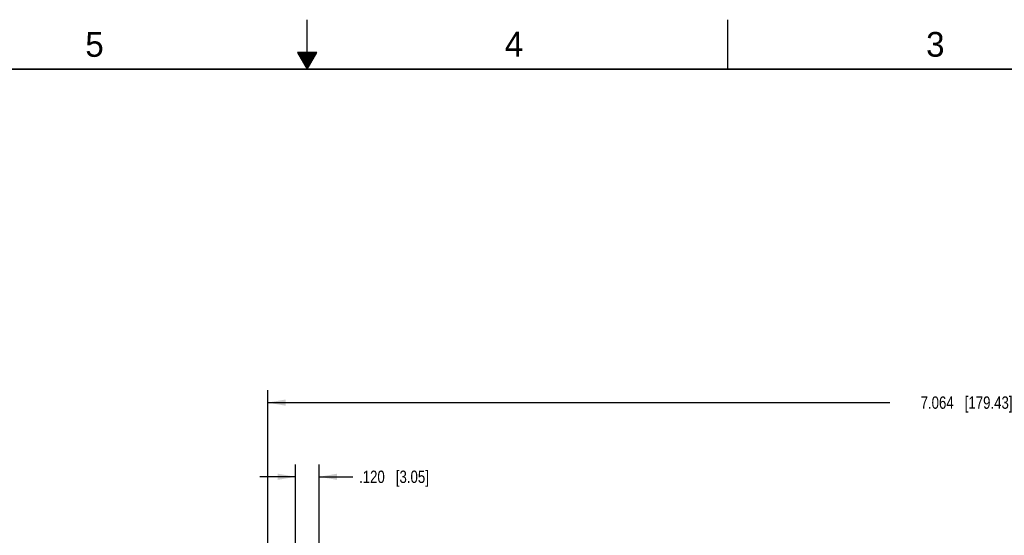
# Model space of a CAD drawing. Header units: inches. Extents: x 0 to 34, y 0 to 22.
# Tile 52 of 53: x 14.1 to 24, y 16.8 to 22. Entities that reach past the tile are written whole.
import ezdxf

# ---------------------------------------------------------------- set-up
doc = ezdxf.new("R2010")
doc.units = ezdxf.units.IN
doc.header["$LTSCALE"] = 1.87
doc.header["$MEASUREMENT"] = 0
doc.layers.get('0').update_dxf_attribs({"linetype": 'CONTINUOUS'})
doc.layers.add('DIMENSIONS', color=7, linetype='CONTINUOUS')
doc.styles.get("Standard").update_dxf_attribs({"font": 'txt', "width": 0.8})
doc.styles.add('TEXTSTYLE_2', font='txt')
doc.dimstyles.new('DIMSTYLE_2', dxfattribs={"dimtxt": 0.125, "dimasz": 0.18, "dimexe": 0.18, "dimexo": 0.0625, "dimgap": 0.09, "dimtad": 0, "dimtih": 1, "dimtoh": 1, "dimdec": 3, "dimlfac": 0.5, "dimzin": 4, "dimdsep": 46, "dimtxsty": 'STANDARD', "dimblk": '_FILLED', "dimblk1": '_FILLED', "dimblk2": '_FILLED', "dimcen": 0.09, "dimadec": 0, "dimazin": 0, "dimtp": 0.01, "dimtm": 0.01, "dimtfac": 1, "dimtdec": 3, "dimtofl": 0, "dimtmove": 0, "dimatfit": 3, "dimldrblk": '_FILLED', "dimfxl": 1, "dimtolj": 1, "dimtzin": 4, "dimarcsym": 0})

# ---------------------------------------------------------------- blocks, each defined once
blk = doc.blocks.new('_FILLED')
at = {"color": 0, "linetype": 'BYBLOCK'}
blk.add_solid([(0, 0), (-1, 0.174), (-1, -0.174)], dxfattribs=at)
blk = doc.blocks.new('*D31')
at = {"layer": 'DIMENSIONS', "color": 2, "linetype": 'CONTINUOUS'}
for p, q in [((16.8828, 16.631), (16.8828, 17.5045)), ((17.1228, 16.691), (17.1228, 17.5045)), ((16.8828, 17.3795), (16.5228, 17.3795)), ((17.1228, 17.3795), (17.4622, 17.3795))]:
    blk.add_line(p, q, dxfattribs=at)
at = {"layer": 'DIMENSIONS', "color": 2, "linetype": 'CONTINUOUS', "xscale": 0.18, "yscale": 0.18, "zscale": 0.18}
blk.add_blockref('_FILLED', (16.8828, 17.3795), dxfattribs=at)
at = {"layer": 'DIMENSIONS', "color": 2, "linetype": 'CONTINUOUS', "xscale": 0.18, "yscale": 0.18, "zscale": 0.18, "rotation": 180}
blk.add_blockref('_FILLED', (17.1228, 17.3795), dxfattribs=at)
at = {"layer": 'DIMENSIONS', "color": 2, "linetype": 'CONTINUOUS', "insert": (17.5247, 17.442), "char_height": 0.125, "width": 1.125, "attachment_point": 1, "line_spacing_factor": 0.9}
blk.add_mtext('.120{\\Ftxt.shx;\\W1.000000;\\H0.125000; }[3.05]', dxfattribs=at)
blk = doc.blocks.new('*D32')
at = {"layer": 'DIMENSIONS', "color": 2, "linetype": 'CONTINUOUS'}
for p, q in [((16.6016, 15.0718), (16.6016, 18.2545)), ((30.73, 13.4182), (30.73, 18.2545)), ((16.6016, 18.1295), (22.8908, 18.1295)), ((30.73, 18.1295), (24.4408, 18.1295))]:
    blk.add_line(p, q, dxfattribs=at)
at = {"layer": 'DIMENSIONS', "color": 2, "linetype": 'CONTINUOUS', "xscale": 0.18, "yscale": 0.18, "zscale": 0.18, "rotation": 180}
blk.add_blockref('_FILLED', (16.6016, 18.1295), dxfattribs=at)
at = {"layer": 'DIMENSIONS', "color": 2, "linetype": 'CONTINUOUS', "xscale": 0.18, "yscale": 0.18, "zscale": 0.18}
blk.add_blockref('_FILLED', (30.73, 18.1295), dxfattribs=at)
at = {"layer": 'DIMENSIONS', "color": 2, "linetype": 'CONTINUOUS', "insert": (23.6658, 18.192), "char_height": 0.125, "width": 1.425, "attachment_point": 2, "line_spacing_factor": 0.9}
blk.add_mtext('7.064{\\Ftxt.shx;\\W1.000000;\\H0.125000; }[179.43]', dxfattribs=at)

msp = doc.modelspace()

# ---------------------------------------------------------------- linework, layer by layer
at = {"color": 2, "linetype": 'CONTINUOUS'}
for p, q in [((17, 21.5), (17, 22)), ((21.25, 22), (21.25, 21.5)), ((16.902, 21.6697), (17, 21.5)), ((17.098, 21.6697), (16.902, 21.6697)), ((16.9076, 21.66), (17.0924, 21.66)), ((16.9134, 21.65), (17.0866, 21.65)), ((16.9192, 21.64), (17.0808, 21.64)), ((16.925, 21.63), (17.0751, 21.63)), ((16.9307, 21.62), (17.0693, 21.62)), ((16.9365, 21.61), (17.0635, 21.61)), ((16.9423, 21.6), (17.0578, 21.6)), ((17, 21.5), (17.098, 21.6697)), ((16.9481, 21.59), (17.052, 21.59)), ((16.9538, 21.58), (17.0462, 21.58)), ((16.9596, 21.57), (17.0404, 21.57)), ((16.9654, 21.56), (17.0347, 21.56)), ((16.9712, 21.55), (17.0289, 21.55)), ((16.9769, 21.54), (17.0231, 21.54)), ((16.9827, 21.53), (17.0173, 21.53)), ((16.9885, 21.52), (17.0116, 21.52)), ((16.9942, 21.51), (17.0058, 21.51))]:
    msp.add_line(p, q, dxfattribs=at)
at = {"color": 7, "linetype": 'CONTINUOUS', "const_width": 0.02}
msp.add_lwpolyline([(33.5, 21.5), (0.5, 21.5)], dxfattribs=at)

# ---------------------------------------------------------------- texts
at = {"color": 2, "linetype": 'CONTINUOUS', "char_height": 0.25, "width": 0.25, "attachment_point": 1, "line_spacing_factor": 0.9, "style": 'TEXTSTYLE_2'}
for s, insert in [('5', (14.7577, 21.8747)), ('4', (18.9977, 21.8777)), ('3', (23.257, 21.8759))]:
    msp.add_mtext(s, dxfattribs=dict(at, insert=insert))

# ---------------------------------------------------------------- dimensions: what is measured, and where the dimension line sits
at = {"layer": 'DIMENSIONS', "color": 2, "linetype": 'CONTINUOUS'}
for base, p1, p2, picture, middle in [((30.73, 18.1295), (16.6016, 15.0718), (30.73, 13.4182), '*D32', (23.5158, 18.1295)), ((17.1228, 17.3795), (16.8828, 16.631), (17.1228, 16.691), '*D31', (18.0872, 17.3795))]:
    dim = msp.add_linear_dim(base=base, p1=p1, p2=p2, dimstyle='DIMSTYLE_2', dxfattribs=at)
    dim.commit()
    dim.dimension.update_dxf_attribs({"geometry": picture, "text_midpoint": middle, "dimtype": 160})

doc.saveas('drawing.dxf')
